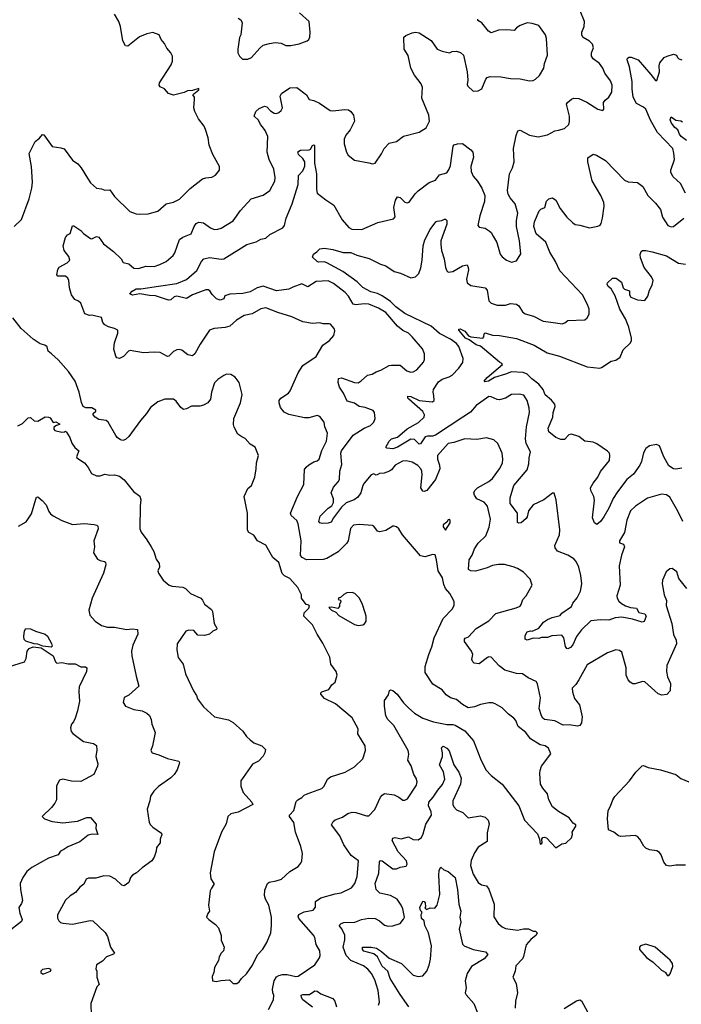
# Model space of a CAD drawing. Extents: x 2199565 to 2323334, y 894172 to 1018966.
# Tile 44 of 256: x 2230334 to 2235850, y 938479 to 946690. Entities that reach past the tile are written whole.
import ezdxf

# ---------------------------------------------------------------- set-up
doc = ezdxf.new("R2010")
doc.units = 0

msp = doc.modelspace()

# ---------------------------------------------------------------- linework, layer by layer
at = {"layer": '0CON10XD'}
for points in [[(2234825, 945770), (2234875, 945782.5), (2234910.8, 945815), (2234917.6, 945842.4), (2234916.7, 945886.7), (2234891.4, 945985), (2234900.3, 945999.7), (2234935, 946028), (2234955, 946035.8), (2234995, 946034), (2235063.4, 946003.4), (2235155, 945944), (2235195, 945932.5), (2235202.5, 945945), (2235200.5, 945999.5), (2235215, 946020), (2235245, 946043.3), (2235270, 946085), (2235271.9, 946145), (2235260.3, 946180.3), (2235212.9, 946245), (2235194.4, 946285), (2235166.7, 946325), (2235114, 946365), (2235100.8, 946385), (2235101.4, 946415), (2235116.5, 946455), (2235110.5, 946485), (2235085, 946512.7), (2235031.7, 946541.7), (2235021.4, 946561.4), (2235021.5, 946585), (2235038.5, 946635), (2235043.2, 946675), (2235005.5, 946765)], [(2230288, 944965), (2230349.2, 945025), (2230412.5, 945195), (2230436.4, 945285), (2230441.2, 945335), (2230433.1, 945465), (2230413.8, 945575), (2230463.3, 945675), (2230498.1, 945701.9), (2230525, 945732.5), (2230535, 945730), (2230605, 945632.5), (2230677, 945623), (2230705, 945612), (2230775, 945520), (2230817.6, 945487.6), (2230846.2, 945455), (2230898.5, 945368.5), (2230925, 945330), (2230975, 945286.2), (2231015, 945280), (2231045, 945268), (2231085, 945271.2), (2231125, 945216.7), (2231251.2, 945091.2), (2231305, 945070), (2231335, 945067.5), (2231405, 945071.2), (2231485, 945094), (2231555, 945154), (2231615, 945169.2), (2231665, 945192.5), (2231755, 945283.1), (2231857.3, 945362.7), (2231885, 945372), (2231935, 945376.2), (2231967.5, 945395), (2232000, 945435), (2232000, 945465), (2231943.8, 945565), (2231912.5, 945645), (2231905.7, 945705), (2231884.2, 945775), (2231871.4, 945801.4), (2231825, 945862.5), (2231793.8, 945925), (2231786.2, 945955), (2231792.5, 946025), (2231790, 946045), (2231777.5, 946065), (2231787, 946073), (2231827.5, 946105), (2231826.7, 946116.7), (2231775, 946101.2), (2231732.5, 946097.5), (2231705, 946083.8), (2231615, 946061.2), (2231575.9, 946075.9), (2231542.5, 946115), (2231505, 946130), (2231496.7, 946145), (2231500, 946165), (2231596.7, 946315), (2231606.7, 946345), (2231606.7, 946385), (2231593.6, 946413.6), (2231561.7, 946451.7), (2231542, 946492), (2231513.3, 946525), (2231497.5, 946565), (2231445, 946583.3), (2231395, 946573.3), (2231332.7, 946547.3), (2231235, 946470), (2231215, 946473.3), (2231194.4, 946515), (2231174, 946635), (2231160.8, 946675), (2231125.6, 946735.6)], [(2234746, 940185), (2234733.8, 940235), (2234695, 940280), (2234676.2, 940315), (2234671.2, 940405), (2234671.7, 940428.3), (2234683.3, 940465), (2234761.7, 940568.3), (2234743.3, 940615), (2234715, 940633.3), (2234673.9, 940643.9), (2234591.7, 940691.7), (2234554, 940745), (2234490, 940795), (2234471.2, 940845), (2234454.2, 940864.2), (2234408.3, 940898.3), (2234355, 940950), (2234297.5, 940985), (2234275, 940993.3), (2234245, 940993.8), (2234175, 940980), (2234125, 940960), (2234071.7, 940951.7), (2234025, 940978.8), (2233975, 941020), (2233924.5, 941034.5), (2233888.7, 941058.7), (2233855, 941100), (2233778.3, 941148.3), (2233715.6, 941245), (2233713.6, 941295), (2233745.6, 941395.6), (2233771.2, 941458.8), (2233788.2, 941535), (2233864, 941696), (2233938, 941775), (2233956.7, 941805), (2233956.2, 941835), (2233948.8, 941855), (2233921.2, 941905), (2233885, 941946.7), (2233870, 941980), (2233858.6, 942035), (2233821.9, 942095), (2233808.8, 942185), (2233796.4, 942226.4), (2233775, 942228.8), (2233715, 942210.8), (2233675, 942218.8), (2233525.7, 942395), (2233495, 942444), (2233475, 942460), (2233455, 942466.7), (2233445, 942466.7), (2233385, 942428.8), (2233335, 942418.8), (2233317.5, 942425), (2233286.4, 942466.4), (2233275, 942472.5), (2233165, 942480), (2233116.1, 942473.9), (2233092.7, 942447.3), (2233071.9, 942345), (2233058.9, 942321.1), (2233032.6, 942297.4), (2232988.7, 942251.3), (2232895, 942195.5), (2232865, 942188), (2232725, 942185.7), (2232688.8, 942205), (2232675, 942222.5), (2232680, 942345), (2232656.1, 942486.1), (2232643.4, 942513.4), (2232596.2, 942555), (2232591.2, 942575), (2232649.4, 942715), (2232701.9, 942815), (2232709.7, 942940.3), (2232721.3, 942958.7), (2232745, 942977.5), (2232785, 943002.5), (2232815, 943010), (2232830, 943025), (2232851.9, 943098.1), (2232892, 943175), (2232901.2, 943241.2), (2232878.8, 943295), (2232871.2, 943335), (2232835, 943380.8), (2232815, 943388.6), (2232745, 943368.6), (2232709.4, 943369.4), (2232578.1, 943398.1), (2232537.7, 943417.7), (2232508, 943455), (2232496, 943495), (2232498, 943515), (2232511.2, 943535), (2232573.8, 943575), (2232590, 943595), (2232654.4, 943745.6), (2232694.5, 943805.5), (2232805, 943880), (2232862, 943975), (2232915.7, 944014.3), (2232952.5, 944057.5), (2232961.2, 944095), (2232956.2, 944115), (2232925, 944150), (2232915, 944153.3), (2232865, 944153.3), (2232835, 944162.5), (2232775, 944157.5), (2232695, 944171.2), (2232602.5, 944212.5), (2232485, 944248), (2232385, 944288), (2232345, 944278), (2232273, 944237), (2232205.4, 944224.6), (2232142, 944185), (2232085, 944133.3), (2232048.1, 944121.9), (2231955, 944115.5), (2231915, 944100), (2231837.5, 943985), (2231795, 943903.3), (2231775, 943886.7), (2231735, 943896), (2231685, 943934.2), (2231665, 943940.8), (2231645, 943938), (2231616.8, 943923.2), (2231578, 943885), (2231565, 943880), (2231505, 943914.3), (2231455, 943917.1), (2231365, 943910.8), (2231255, 943931.2), (2231240, 943925), (2231198.8, 943881.2), (2231165, 943863.8), (2231145, 943870), (2231135, 943883.3), (2231117.9, 943942.1), (2231123.6, 943995), (2231152.5, 944075), (2231151.2, 944101.2), (2231125.7, 944115.7), (2231075, 944127.5), (2231042.5, 944145), (2231026.7, 944165), (2231015, 944206.2), (2230935, 944226.2), (2230916.1, 944223.9), (2230876.1, 944236.1), (2230845, 944326.7), (2230825, 944343.8), (2230795, 944356.7), (2230766.2, 944395), (2230748.8, 944455), (2230744.3, 944514.3), (2230734.5, 944534.5), (2230715, 944550), (2230652.3, 944552.3), (2230643.6, 944563.6), (2230652.7, 944607.3), (2230664.3, 944625.7), (2230728.7, 944661.3), (2230751.2, 944685), (2230743.8, 944715), (2230705, 944766.7), (2230696, 944805), (2230716.1, 944873.9), (2230732.5, 944895), (2230755, 944907.5), (2230775, 944972.5), (2230785, 944972.5), (2230843, 944933), (2230866.1, 944906.1), (2230925, 944866), (2230935, 944864), (2230975, 944882), (2230995, 944876.2), (2231031.3, 944821.3), (2231117, 944757), (2231180, 944695), (2231196.1, 944666.1), (2231244.5, 944654.5), (2231285, 944618), (2231324.3, 944615.7), (2231384.2, 944634.2), (2231455, 944631.5), (2231501.3, 944648.7), (2231555, 944672.5), (2231614.3, 944725), (2231627.8, 944745), (2231665, 944856), (2231695, 944875.8), (2231764.4, 944905.6), (2231788, 944965), (2231805, 944990), (2231828.3, 945001.7), (2231865, 944995.8), (2231925, 944953.8), (2231955, 944940), (2231985, 944942), (2232015, 944952.5), (2232115, 945013.8), (2232175, 945100), (2232263.9, 945196.1), (2232365, 945226.7), (2232420, 945265), (2232460, 945345), (2232463.8, 945375), (2232452, 945445), (2232414.6, 945524.6), (2232396.2, 945585), (2232403.1, 945715), (2232381.4, 945765), (2232358.2, 945798.2), (2232342.9, 945815), (2232323.7, 945853.7), (2232290, 945885), (2232303.3, 945925), (2232331.1, 945948.9), (2232375, 945970), (2232395, 945963.8), (2232425, 945930.8), (2232455, 945911.2), (2232475, 945908.8), (2232493.6, 945916.4), (2232515, 945932.5), (2232526, 945955), (2232506.2, 946053.8), (2232515.9, 946074.1), (2232586.8, 946123.2), (2232645.7, 946125.7), (2232723.8, 946065), (2232747.5, 946025), (2232785, 946016), (2232834.2, 945994.2), (2232923.4, 945933.4), (2232945, 945929.2), (2233045, 945941.4), (2233075, 945937.5), (2233095.7, 945925.7), (2233116.2, 945895), (2233125.8, 945845), (2233089.4, 945770.6), (2233053.3, 945726.7), (2233040, 945695), (2233038.1, 945655), (2233057.5, 945585), (2233071.7, 945561.7), (2233125, 945518.8), (2233245.7, 945495.7), (2233275, 945489.2), (2233298, 945495), (2233349.4, 945570.6), (2233372.6, 945617.4), (2233415, 945661.4), (2233474.3, 945675.7), (2233535, 945720), (2233665, 945753.3), (2233721.7, 945788.3), (2233750, 945845), (2233746.2, 945895), (2233686.2, 946035), (2233693.3, 946125), (2233680.8, 946155), (2233625, 946227.5), (2233594.6, 946285), (2233571.3, 946391.3), (2233540, 946445), (2233536.2, 946545), (2233552.1, 946557.9), (2233605, 946580.6), (2233635, 946586.9), (2233665, 946580.8), (2233765.6, 946515.6), (2233815, 946443.8), (2233855, 946426.7), (2233917.5, 946415), (2233940, 946425), (2233975, 946428), (2234007.7, 946417.7), (2234033.3, 946395), (2234064, 946255), (2234068.8, 946185), (2234065, 946150), (2234070, 946135), (2234115, 946093.3), (2234155, 946097.5), (2234185.9, 946114.1), (2234220, 946195), (2234231.9, 946208.1), (2234255, 946218), (2234345, 946213.3), (2234425, 946198.8), (2234505, 946196.2), (2234585, 946180), (2234615, 946183.8), (2234635, 946193.8), (2234668.8, 946225), (2234703.8, 946285), (2234710, 946325), (2234733.3, 946395), (2234726.1, 946533.9), (2234718.8, 946565), (2234661.7, 946641.7), (2234605, 946658.8), (2234565, 946663.3), (2234505, 946643.3), (2234476.1, 946623.9), (2234455, 946600), (2234393.9, 946606.1), (2234326.4, 946603.6), (2234265, 946581.2), (2234243.3, 946595), (2234187.5, 946665), (2234152.5, 946685), (2234152.5, 946695)], [(2232155, 946702.5), (2232178.3, 946688.3), (2232190, 946665), (2232177.5, 946565), (2232167, 946543), (2232151.2, 946445), (2232153.3, 946415), (2232167, 946387), (2232191.7, 946361.7)], [(2232191.7, 946361.7), (2232235, 946362.5), (2232267.5, 946375), (2232335, 946452.5), (2232365, 946476.7), (2232417, 946493), (2232465, 946500), (2232515, 946493.3), (2232553.9, 946473.9), (2232595, 946474.2), (2232665, 946490), (2232730, 946515), (2232743.3, 946525), (2232753.3, 946545), (2232756.2, 946585), (2232747.5, 946675), (2232667, 946747)], [(2235885, 945244), (2235842.2, 945325), (2235781.2, 945381.2), (2235761.8, 945415), (2235761.8, 945435), (2235792.7, 945525), (2235788.6, 945578.6), (2235778.9, 945615), (2235650.2, 945750.2), (2235592.8, 945852.8), (2235552.9, 945945), (2235535, 945961.1), (2235475, 945991.1), (2235449.3, 946045), (2235439.1, 946115), (2235439.2, 946175), (2235416.9, 946296.9), (2235397.5, 946355), (2235400.7, 946369.3), (2235415, 946377.5), (2235433, 946377), (2235490, 946355), (2235595, 946233.8), (2235635, 946182.5), (2235645, 946182.5), (2235668.1, 946255), (2235664.2, 946305), (2235670.5, 946329.5), (2235707.5, 946375), (2235732.7, 946387.3), (2235785, 946402.5), (2235810, 946395), (2235817.5, 946375), (2235830, 946365), (2235855, 946356.2)], [(2235892.5, 945682.5), (2235847.6, 945715), (2235834.1, 945735), (2235822, 945772), (2235795, 945791.5), (2235768, 945828), (2235756.9, 945855), (2235765, 945881.4), (2235805, 945852.5), (2235845, 945846.9), (2235858.9, 945838.9)], [(2235896.9, 941946.9), (2235829.5, 942029.5), (2235812.5, 942085), (2235773, 942113), (2235755, 942110), (2235723.8, 942085), (2235693.8, 942015), (2235690, 941985), (2235707.1, 941895), (2235725.6, 941845), (2235723.4, 941803.4), (2235771.5, 941655), (2235783.2, 941563.2), (2235805.8, 941515), (2235808.6, 941485), (2235730, 941305), (2235727.5, 941255), (2235735, 941210), (2235760, 941155), (2235755.8, 941094.2), (2235728.6, 941061.4), (2235687.7, 941057.7), (2235657.3, 941067.3), (2235545, 941167.5), (2235525, 941170), (2235465, 941150.8), (2235445, 941152), (2235423.8, 941165), (2235407.5, 941185), (2235390.8, 941225), (2235390.8, 941285), (2235353.3, 941415), (2235335, 941430), (2235305, 941436.2), (2235235, 941411.2), (2235065, 941310), (2234996.6, 941183.4), (2234971.4, 941145), (2234941.1, 941115), (2234941.2, 941085), (2234959.6, 941029.6), (2235001.8, 940975), (2235024.4, 940875), (2235017.5, 940825), (2235003.3, 940805), (2234985, 940799.2), (2234915, 940808.9), (2234865, 940805.6), (2234795, 940843.6), (2234708.8, 940855), (2234695.8, 940865), (2234685.5, 940885.5), (2234665.4, 940945), (2234676.1, 941035), (2234650.8, 941150.8), (2234640, 941170), (2234571.7, 941201.7), (2234525, 941233.8), (2234475, 941238.5), (2234377.5, 941265), (2234330.4, 941300.4), (2234264.1, 941374.1), (2234245, 941376.2), (2234235, 941371.2), (2234165, 941317.5), (2234123.3, 941325), (2234111.2, 941335), (2234103.8, 941355), (2234110.6, 941395), (2234101.4, 941425), (2234041.4, 941505), (2234042, 941525), (2234048.6, 941531.4), (2234075.4, 941544.6), (2234138.1, 941611.9), (2234245, 941676.9), (2234302.4, 941737.6), (2234472.5, 941785), (2234505, 941800), (2234516, 941814), (2234528.8, 941855), (2234555.8, 941884.2), (2234606.4, 941973.6), (2234590, 942025), (2234535, 942083.8), (2234485, 942114), (2234447.9, 942127.9), (2234375, 942145.7), (2234327, 942147), (2234275, 942137.5), (2234231.4, 942118.6), (2234135, 942090.9), (2234095, 942092.5), (2234076.2, 942105), (2234081.9, 942185), (2234105.6, 942225), (2234125, 942276.7), (2234155.8, 942325), (2234220, 942385), (2234248.3, 942458.3), (2234259.1, 942525), (2234235, 942634), (2234205.8, 942665.8), (2234144.4, 942695), (2234124.2, 942725), (2234120.6, 942745), (2234128.6, 942765), (2234149.2, 942785), (2234245, 942839.4), (2234274.3, 942865), (2234335, 942945.7), (2234358.1, 942991.9), (2234361.9, 943025), (2234355.6, 943075.6), (2234318.8, 943155), (2234286.4, 943186.4), (2234225, 943202.5), (2234145, 943189.4), (2234045, 943194.4), (2233952.5, 943165), (2233905, 943156.4), (2233816.9, 943055), (2233816.4, 943025), (2233834.5, 942975), (2233837.5, 942945), (2233800.9, 942855), (2233727.5, 942765), (2233705.5, 942754.5), (2233695, 942758.6), (2233677.1, 942785), (2233689.5, 942895), (2233686.5, 942925), (2233677.2, 942945), (2233653.2, 942973.2), (2233605, 943000.4), (2233555, 943011.8), (2233525, 943008.9), (2233465, 942974.6), (2233433.7, 942936.3), (2233416, 942924), (2233373, 942907), (2233334.6, 942905.4), (2233315, 942894.4), (2233305, 942892.9), (2233285, 942902.5), (2233265, 942893.3), (2233204.8, 942825), (2233193.8, 942805), (2233177.9, 942745), (2233152.5, 942707.5), (2233123.6, 942686.4), (2233055, 942660.7), (2233015.7, 942625), (2232949.1, 942535), (2232931.1, 942498.9), (2232905, 942490), (2232855, 942488.2), (2232835, 942494.5), (2232829.2, 942505), (2232839.6, 942550.4), (2232905, 942617.5), (2232935, 942636.9), (2232951.4, 942665), (2232951.4, 942695), (2232931.2, 942745), (2232949.1, 942790.9), (2232990, 942835), (2233000, 942855), (2233002.9, 942925), (2233019.3, 942980.7), (2233011.9, 943075), (2233015.7, 943095), (2233115, 943225.7), (2233205, 943284.2), (2233257.5, 943305), (2233287.1, 943335), (2233297.1, 943365), (2233292.5, 943415), (2233280, 943430), (2233215, 943456.4), (2233165, 943464.3), (2233125, 943492.5), (2233065, 943510), (2233034.2, 943575), (2232999.2, 943625), (2232990, 943665), (2232993, 943697), (2233017, 943703), (2233125.5, 943665.5), (2233155, 943661.9), (2233182, 943678), (2233234.6, 943725.4), (2233273.3, 943735), (2233305.7, 943754.3), (2233345, 943766.2), (2233413.3, 943806.7), (2233435, 943809.4), (2233505, 943809.2), (2233562.1, 943762.1), (2233595, 943752), (2233615, 943754.2), (2233645, 943770), (2233701.4, 943835), (2233708.9, 943855), (2233709.4, 943905), (2233692.5, 943945), (2233607.1, 944045), (2233574.6, 944074.6), (2233529.1, 944099.1), (2233485, 944134.4), (2233385, 944248.2), (2233325, 944285.4), (2233245, 944317.9), (2233205, 944321.8), (2233135, 944313.6), (2233115, 944317.5), (2233074.2, 944384.2), (2233046.7, 944415), (2232950.3, 944490.3), (2232905, 944513.3), (2232805, 944507.7), (2232735, 944463.6), (2232685, 944486.5), (2232610.9, 944459.1), (2232576.5, 944443.5), (2232475, 944428.2), (2232365, 944468.9), (2232315, 944454.4), (2232255, 944419.4), (2232195, 944405.6), (2232085, 944400), (2232043, 944387), (2232035, 944362.5), (2232005, 944352), (2231975, 944361.2), (2231937.7, 944397.7), (2231919.1, 944429.1), (2231906.6, 944436.6), (2231885, 944437.8), (2231775, 944395.4), (2231725.2, 944364.8), (2231644.6, 944385.4), (2231621.9, 944378.1), (2231595, 944354.6), (2231575, 944351.8), (2231465, 944387.5), (2231415, 944388.8), (2231334.7, 944404.7), (2231275, 944393.2), (2231253.3, 944405), (2231272.7, 944427.3), (2231305, 944446.4), (2231345, 944444.4), (2231491.7, 944468.3), (2231645, 944490), (2231725, 944524.3), (2231810.3, 944599.7), (2231850, 944675), (2231868, 944695), (2231915, 944706.7), (2232014.1, 944694.1), (2232035, 944696.8), (2232228.1, 944815), (2232305, 944837.7), (2232345, 944860.6), (2232385, 944867.5), (2232419.8, 944900.2), (2232528, 944955), (2232542.9, 944975), (2232556.2, 945035), (2232606.8, 945155), (2232654.5, 945315), (2232659.2, 945390.8), (2232695, 945431.2), (2232712.1, 945467.9), (2232710.5, 945505), (2232695, 945531.4), (2232657.1, 945565), (2232652.8, 945587.2), (2232675, 945601.4), (2232747.5, 945605), (2232758.3, 945611.7), (2232775, 945641.2), (2232785, 945646.7), (2232791.7, 945641.7), (2232792.9, 945495), (2232808.8, 945405), (2232809.2, 945275), (2232814.4, 945244.4), (2232885, 945187.5), (2232954.2, 945144.2), (2233021.1, 945021.1), (2233076.7, 944956.7), (2233103, 944943), (2233185, 944941.1), (2233319.7, 945000.3), (2233450.7, 945029.3), (2233463.8, 945046.2), (2233452.2, 945125), (2233466, 945185), (2233485, 945213.3), (2233505, 945208.8), (2233517.5, 945195), (2233545, 945168), (2233565, 945164.3), (2233580.9, 945169.1), (2233631.2, 945238.8), (2233656.9, 945263.1), (2233747.4, 945332.6), (2233799.1, 945350.9), (2233835, 945397.5), (2233895, 945414.4), (2233915, 945444.3), (2233925, 945473.8), (2233948.1, 945635), (2233955, 945645.8), (2233983.8, 945656.2), (2234025, 945656.9), (2234095.3, 945605.3), (2234110.5, 945585), (2234116.9, 945545), (2234095.6, 945465.6), (2234096.7, 945425), (2234115.5, 945385.5), (2234150, 945345), (2234186.2, 945286.2), (2234211.9, 945225), (2234208.5, 945175), (2234170.6, 945055), (2234153.6, 944973.6), (2234165, 944961.2), (2234215, 944951.2), (2234248.7, 944928.7), (2234264, 944915), (2234280.8, 944885), (2234312.1, 944832.1), (2234340, 944735), (2234355, 944713.3), (2234392.5, 944685), (2234435, 944668.8), (2234475, 944680), (2234513, 944737), (2234500, 944845), (2234474.5, 944965), (2234475.5, 945015), (2234485.5, 945075.5), (2234465.8, 945155), (2234422.9, 945205), (2234406.9, 945235), (2234400.6, 945265), (2234418.6, 945405), (2234442.5, 945455), (2234457.5, 945505), (2234452, 945615), (2234473.9, 945723.9), (2234487.7, 945762.3), (2234505, 945768), (2234585, 945728), (2234655, 945712.5), (2234735, 945731.4), (2234795, 945762.5), (2234825, 945770)], [(2234805, 944162.5), (2234855.7, 944154.3), (2234878.3, 944161.7), (2234905, 944181.2), (2235045, 944186.7), (2235066.1, 944203.9), (2235082.5, 944235), (2235081.2, 944275), (2235068, 944315), (2235026, 944395), (2234837.2, 944597.2), (2234800.4, 944675), (2234752.3, 944752.3), (2234719.6, 944835), (2234638.5, 944905), (2234621.5, 944965), (2234625.4, 945004.6), (2234665, 945097.5), (2234679.3, 945110.7), (2234712.5, 945125), (2234725, 945177.5), (2234743.9, 945196.1), (2234775, 945203.8), (2234805, 945186.2), (2234839.2, 945115), (2234895, 945044.2), (2234944.2, 944995), (2234965, 944982.2), (2235005, 944976), (2235085, 944953.8), (2235155, 944967.5), (2235173, 944977), (2235180.7, 944989.3), (2235193.8, 945035), (2235205.8, 945135), (2235203.9, 945166.1), (2235178.1, 945225), (2235106.3, 945346.3), (2235069.2, 945505), (2235071.4, 945538.6), (2235115, 945568), (2235141.3, 945561.3), (2235218, 945515), (2235375, 945353.3), (2235407.6, 945337.6), (2235485, 945332.9), (2235529.5, 945299.5), (2235570, 945225), (2235635, 945159.2), (2235676.2, 945106.2), (2235693.8, 945043.8), (2235736.7, 944975), (2235765, 944964), (2235785, 944966.2), (2235870, 945035)], [(2235861.9, 942505), (2235821.5, 942591.5), (2235755, 942708), (2235725, 942728), (2235685, 942732), (2235568.8, 942701.2), (2235467.4, 942632.6), (2235426.4, 942593.6), (2235396.9, 942515), (2235376.2, 942413.8), (2235333.3, 942345), (2235335, 942326.7), (2235366.7, 942316.7), (2235376.9, 942295), (2235351.1, 942225), (2235332, 942135), (2235339.4, 941975), (2235312.5, 941885), (2235315.5, 941865), (2235329.6, 941839.6), (2235350.1, 941820.1), (2235385, 941801.8), (2235425, 941788.5), (2235475, 941782.9), (2235496.4, 941746.4), (2235545.6, 941735.6), (2235555.8, 941715), (2235539.3, 941670.7), (2235523, 941667), (2235441.9, 941691.9), (2235352.9, 941707.1), (2235299.3, 941700.7), (2235245, 941682.1), (2235176.4, 941686.4), (2235095, 941676.9), (2235018.3, 941601.7), (2234976.9, 941545), (2234945, 941477.5), (2234925, 941454.2), (2234905, 941443.8), (2234895, 941446.7), (2234883.2, 941463.2), (2234871.2, 941535), (2234855, 941556.7), (2234769.3, 941550.7), (2234735, 941538.6), (2234685, 941538), (2234660.7, 941529.3), (2234615, 941532), (2234565, 941516), (2234546.7, 941525), (2234547.5, 941555), (2234565, 941583.8), (2234592.5, 941592.5), (2234605, 941590), (2234650.7, 941609.3), (2234663, 941617), (2234700, 941665), (2234735, 941688), (2234772.5, 941705), (2234839.4, 941720.6), (2234855, 941740), (2234933.1, 941796.9), (2234946.2, 941825), (2234982.1, 941867.9), (2235010, 941925), (2235019.3, 941985), (2235010.7, 942055), (2234994, 942124), (2234972.8, 942172.8), (2234955, 942192.5), (2234905, 942223.3), (2234817.9, 942257.9), (2234798.6, 942285), (2234795.7, 942305), (2234834.3, 942395), (2234835.6, 942435), (2234805.4, 942685), (2234790.5, 942740.5), (2234775, 942742), (2234703.1, 942686.9), (2234614.6, 942645.4), (2234574.6, 942595.4), (2234564.4, 942545), (2234555, 942529.2), (2234515, 942494), (2234495, 942491.2), (2234485, 942497.5), (2234484, 942575), (2234423.3, 942655), (2234422.3, 942702.3), (2234454.4, 942805), (2234564.5, 942935), (2234577.5, 942985), (2234580.9, 943035), (2234593.1, 943085), (2234556.6, 943156.6), (2234550, 943195), (2234557.7, 943295), (2234584.4, 943414.4), (2234582.1, 943452.1), (2234564.3, 943515), (2234537.9, 943557.9), (2234498.3, 943568.3), (2234435, 943563.3), (2234385, 943532.9), (2234335, 943520.6), (2234315, 943522.9), (2234265, 943545.5), (2234245, 943546.7), (2234138.4, 943471.6), (2234092.4, 943417.6), (2234028.5, 943375), (2233800, 943225), (2233775, 943216.5), (2233735, 943216.7), (2233715, 943210.4), (2233675, 943152), (2233665, 943150), (2233625, 943188.2), (2233595, 943192.9), (2233485, 943124.6), (2233445, 943111.8), (2233395, 943116.7), (2233386.7, 943125), (2233414.4, 943175), (2233432.9, 943195), (2233485, 943207.3), (2233565, 943276.9), (2233658.9, 943331.1), (2233706.1, 943375), (2233709.1, 943395), (2233695, 943421.5), (2233576.9, 943525), (2233569.5, 943535), (2233570.4, 943549.6), (2233595, 943547.9), (2233665, 943514.5), (2233775.8, 943504.2), (2233790, 943515), (2233785.7, 943555.7), (2233780, 943585), (2233784.4, 943605), (2233825, 943670.8), (2233855, 943692.2), (2233915, 943710.6), (2233940, 943725), (2233996, 943785), (2234027.9, 943832.1), (2234031.4, 943865), (2233995, 943965.7), (2233975, 943988.5), (2233925, 944025.6), (2233835, 944074.5), (2233765.2, 944135.2), (2233545, 944238.9), (2233468.4, 944295), (2233425, 944340.6), (2233357, 944387), (2233317.1, 944407.1), (2233260.5, 944420.5), (2233195, 944456.5), (2233146.4, 944505), (2233029.1, 944589.1), (2232895, 944663.3), (2232875, 944670), (2232825, 944667.5), (2232813, 944673), (2232775, 944710), (2232782.5, 944735), (2232812.5, 944755), (2232835, 944780), (2232875, 944783.8), (2232945, 944772.9), (2233029.3, 944749.3), (2233095, 944747.5), (2233145, 944726.2), (2233247.6, 944697.6), (2233342, 944652), (2233385, 944638.8), (2233455, 944589.2), (2233507.7, 944577.7), (2233595, 944538.2), (2233633.3, 944546.7), (2233661.1, 944575), (2233678.1, 944621.9), (2233689.1, 944685), (2233697.9, 944805), (2233710.8, 944855), (2233755, 944939.4), (2233804, 945005), (2233815, 945010), (2233854.2, 945015.8), (2233875, 945028), (2233885, 945026.7), (2233896.2, 945015), (2233893.8, 944985), (2233845.6, 944845), (2233844.4, 944815.6), (2233850, 944765), (2233874, 944695), (2233883.9, 944623.9), (2233894.4, 944595), (2233905, 944584), (2233945, 944589.4), (2234025, 944637.5), (2234065, 944646.7), (2234074, 944625), (2234074.3, 944605), (2234059.5, 944525), (2234064.7, 944494.7), (2234095, 944473.1), (2234215, 944453.8), (2234230, 944435), (2234245.7, 944345), (2234263.8, 944325), (2234315, 944308.9), (2234385, 944310), (2234425, 944322.5), (2234475, 944318.8), (2234495, 944303.3), (2234524.4, 944254.4), (2234547, 944237), (2234618.8, 944218.8), (2234697.3, 944177.3), (2234805, 944162.5)], [(2235855, 942948.8), (2235805, 942941.2), (2235785, 942943.8), (2235745, 942969.2), (2235703.3, 943045), (2235668, 943135), (2235642.1, 943147.9), (2235583.9, 943136.1), (2235554.7, 943115.3), (2235535, 943078.8), (2235517.3, 943005), (2235503.5, 942975), (2235450.2, 942899.8), (2235394.4, 942855), (2235317, 942753), (2235281.8, 942698.2), (2235245, 942616.2), (2235203.8, 942545), (2235175.7, 942504.3), (2235145, 942480), (2235125, 942493.3), (2235108.6, 942535), (2235125.7, 942684.3), (2235119.4, 942715), (2235096, 942765), (2235094, 942785), (2235114.2, 942825), (2235154.3, 942875), (2235175, 942922), (2235250.5, 943015), (2235254.5, 943055), (2235250, 943075), (2235235, 943092.9), (2235145, 943152.2), (2235115, 943166), (2235045, 943174), (2234996.7, 943215), (2234935, 943234), (2234912.1, 943227.9), (2234875, 943190), (2234845, 943188.5), (2234804.3, 943205), (2234745, 943252), (2234738.9, 943285), (2234779.4, 943375), (2234781.8, 943415), (2234798.2, 943465), (2234794, 943484), (2234767.7, 943517.7), (2234715, 943562.1), (2234696.7, 943606.7), (2234661.2, 943651.2), (2234602.9, 943695), (2234564.1, 943734.1), (2234531.7, 943748.3), (2234435, 943754.4), (2234385, 943733.5), (2234292.4, 943707.6), (2234242, 943675), (2234210.8, 943670.8), (2234206.7, 943675), (2234231.4, 943705), (2234358, 943815), (2234353.9, 943823.9), (2234333.6, 943833.6), (2234209.9, 943939.9), (2234175, 943967.5), (2234138.6, 943978.6), (2234081.6, 944021.6), (2234049.2, 944035), (2233995, 944101.2), (2233995, 944110), (2234005, 944110.8), (2234045, 944093.5), (2234076, 944055), (2234094.4, 944044.4), (2234195, 944033.8), (2234202.5, 944045), (2234205, 944070), (2234215, 944077.5), (2234275, 944058), (2234335, 944055.8), (2234475, 944031.9), (2234623.8, 943975), (2234731.8, 943911.8), (2234835, 943884.4), (2235065, 943794), (2235170, 943785), (2235185, 943788.8), (2235265, 943843.8), (2235305, 943852), (2235338.8, 943875), (2235365, 943936.7), (2235425.7, 943995), (2235435.6, 944015), (2235435.5, 944035), (2235412.7, 944125), (2235383.3, 944195), (2235337, 944275), (2235298.1, 944388.1), (2235265, 944446.2), (2235238.8, 944465), (2235230.8, 944485), (2235234.2, 944495), (2235275, 944533.5), (2235305.5, 944535.5), (2235352.3, 944502.3), (2235365.8, 944455), (2235375, 944442.5), (2235417.8, 944427.8), (2235418.6, 944395), (2235430, 944375), (2235485, 944353.5), (2235545, 944349.2), (2235570.5, 944385), (2235584, 944436), (2235608.1, 944475), (2235615.7, 944515), (2235602.5, 944545), (2235539.4, 944625), (2235508.1, 944705), (2235507.5, 944732.5), (2235514.1, 944755.9), (2235525, 944766.7), (2235555, 944766.7), (2235605.7, 944755.7), (2235725, 944720.9), (2235825, 944660), (2235885, 944651.4)], [(2232145, 938652), (2232164.2, 938665.8), (2232182, 938695), (2232225, 938734), (2232275.8, 938805), (2232317.9, 938892.1), (2232360.3, 938939.7), (2232395.5, 938994.5), (2232426.7, 939075), (2232433.5, 939135), (2232431.9, 939205), (2232410, 939305), (2232382.5, 939355), (2232375.8, 939385), (2232378.8, 939431.2), (2232398.8, 939485), (2232413, 939497), (2232472.7, 939507.3), (2232517.3, 939522.7), (2232586.2, 939585), (2232655, 939628), (2232678, 939655), (2232685.8, 939674.2), (2232690.8, 939735), (2232677.5, 939795), (2232633.3, 939915), (2232620, 939995), (2232582.5, 940045), (2232582.5, 940055), (2232620, 940095), (2232640, 940170), (2232652.5, 940185), (2232685, 940202.5), (2232705, 940222.5), (2232730, 940235), (2232852.3, 940277.7), (2232872.3, 940297.7), (2232900, 940355), (2232924.5, 940375.5), (2233047.5, 940415), (2233125, 940460), (2233193.3, 940525), (2233216.7, 940595), (2233213.3, 940635), (2233153.8, 940735), (2233155.8, 940775), (2233105, 940866.7), (2232966, 940985), (2232875, 941028.8), (2232843.3, 941065), (2232843.3, 941075), (2232852.5, 941085), (2232910, 941105), (2232937.3, 941142.7), (2232963.3, 941165), (2232981.2, 941225), (2232973.3, 941255), (2232929.2, 941315), (2232918.9, 941375), (2232861.4, 941491.4), (2232813.3, 941565), (2232775, 941643.3), (2232702.5, 941715), (2232706.4, 941743.6), (2232745, 941782.5), (2232749.3, 941799.3), (2232745, 941806.7), (2232721.7, 941811.7), (2232682.5, 941865), (2232682.5, 941895), (2232653.3, 941955), (2232585, 942030), (2232542.7, 942052.7), (2232522.7, 942072.7), (2232495, 942162.5), (2232443.8, 942205), (2232387, 942307), (2232316.2, 942345), (2232285, 942391.2), (2232245, 942414), (2232233.7, 942433.7), (2232234.2, 942575), (2232205.7, 942715), (2232235, 942780), (2232266, 942805), (2232293.8, 942875), (2232305.8, 942945), (2232307.5, 942995), (2232326, 943055), (2232296.7, 943125), (2232255, 943150), (2232215, 943196.7), (2232185, 943210), (2232153.8, 943235), (2232122.7, 943292.7), (2232116.2, 943315), (2232120, 943365), (2232174.2, 943495), (2232188, 943565), (2232162.5, 943665), (2232129.3, 943709.3), (2232095, 943732.5), (2232057, 943733), (2232035, 943723.3), (2231985, 943690), (2231957.5, 943662.5), (2231932.2, 943585), (2231925.8, 943524.2), (2231903.3, 943495), (2231867.5, 943475), (2231835, 943465.8), (2231765, 943466.7), (2231725.6, 943444.4), (2231698.3, 943438.3), (2231676.7, 943455), (2231639.5, 943509.5), (2231615, 943526.7), (2231545, 943526.7), (2231485, 943503.8), (2231424.4, 943455.6), (2231392.5, 943405), (2231341.2, 943348.8), (2231265, 943244), (2231244, 943215), (2231215, 943189.2), (2231195, 943181.4), (2231175, 943185.7), (2231147.5, 943205), (2231135, 943222), (2231071.4, 943335), (2231055, 943346.5), (2230994.6, 943354.6), (2230962, 943375), (2230946.7, 943395), (2230946.7, 943405), (2230967.5, 943425), (2230967.5, 943435), (2230935, 943453.3), (2230885, 943452.5), (2230864.3, 943464.3), (2230847.9, 943497.9), (2230829.2, 943585), (2230796, 943675), (2230740, 943755), (2230655, 943853.3), (2230600, 943905), (2230570, 943925), (2230561.7, 943961.7), (2230542.5, 943975), (2230505, 943986.7), (2230445, 944026.7), (2230345.8, 944115.8), (2230276.2, 944205)], [(2230317.3, 943302.7), (2230358.5, 943321.5), (2230405, 943371.2), (2230425, 943373.3), (2230455, 943343.8), (2230485, 943341.2), (2230545, 943377.5), (2230575, 943376.7), (2230589.3, 943369.3), (2230611.7, 943331.7), (2230635, 943337.5), (2230665, 943320), (2230666.7, 943313.3), (2230640, 943305), (2230617.5, 943292.5), (2230618.8, 943275), (2230626.2, 943265), (2230685, 943250.8), (2230707, 943253), (2230715, 943260), (2230725, 943250), (2230753.3, 943205), (2230767.7, 943157.7), (2230792.3, 943122.3), (2230826.2, 943095), (2230807.5, 943045), (2230810, 943035), (2230874.4, 942994.4), (2230906.2, 942955), (2230933.3, 942905), (2230975, 942886), (2231005, 942886.2), (2231045, 942900), (2231085, 942892), (2231125, 942895.8), (2231165, 942882.9), (2231205, 942851.4), (2231284, 942755), (2231335, 942716.2), (2231342.9, 942685), (2231337.1, 942635), (2231336.7, 942445), (2231346.7, 942415), (2231395, 942352.5), (2231430, 942295), (2231451.2, 942255), (2231472.3, 942192.3), (2231495.9, 942155.9), (2231498.8, 942125), (2231486.7, 942095), (2231490, 942075), (2231531.2, 942015), (2231580, 941975), (2231605, 941966), (2231695, 941958), (2231717.3, 941947.3), (2231757.5, 941905), (2231843.3, 941865), (2231858.8, 941848.8), (2231875, 941816.7), (2231932.3, 941772.3), (2231941.2, 941755), (2231954, 941655), (2231978.8, 941615), (2231975, 941603.3), (2231945, 941591.2), (2231915, 941566.2), (2231875, 941554), (2231818.3, 941558.3), (2231785, 941596), (2231745, 941600), (2231718.3, 941591.7), (2231645.5, 941484.5), (2231644.5, 941435), (2231655, 941371.2), (2231697.5, 941315), (2231716.1, 941236.1), (2231783.2, 941093.2), (2231808.8, 941055), (2231816.7, 941025), (2231865, 940960), (2231957.5, 940875), (2232075, 940850), (2232115, 940830), (2232195, 940757.5), (2232225, 940713.3), (2232254.3, 940684.3), (2232285, 940660), (2232353.6, 940633.6), (2232382.5, 940605), (2232377.5, 940575), (2232363, 940547), (2232323.6, 940506.4), (2232275, 940482.5), (2232177, 940343), (2232177, 940297), (2232197.5, 940245), (2232270, 940165), (2232276.7, 940145), (2232155, 940080), (2232095, 940066.7), (2232070, 940045), (2232055.9, 939984.1), (2232016.1, 939913.9), (2231955, 939750), (2231923.3, 939575), (2231926.7, 939525), (2231953.3, 939485), (2231953, 939477), (2231931.7, 939448.3), (2231923.3, 939425), (2231907.5, 939305), (2231917.5, 939255), (2231902.5, 939235), (2231892.5, 939205), (2231910, 939185), (2231967.5, 939145), (2231990, 939115), (2232012.3, 939052.3), (2232014.2, 939014.2), (2232040, 938955), (2232032.5, 938925), (2232013.6, 938906.4), (2231997.5, 938875), (2231992.5, 938845), (2231957.5, 938785), (2231952.5, 938745), (2231938.3, 938711.7), (2231940, 938675), (2231975, 938667.5), (2232011.7, 938678.3), (2232083, 938683), (2232115, 938651.2), (2232145, 938652)], [(2230325, 942467.3), (2230387.6, 942502.4), (2230432, 942568), (2230468.3, 942691.7), (2230475, 942707.5), (2230485, 942710), (2230521.7, 942681.7), (2230555, 942643.3), (2230577.3, 942587.3), (2230590.3, 942570.3), (2230612.2, 942552.2), (2230685, 942514.3), (2230775, 942478.9), (2230875, 942488.8), (2230955, 942481.2), (2230975.9, 942475.9), (2230986.1, 942466.1), (2230989.2, 942445), (2230952.5, 942345), (2230958, 942295), (2230949.2, 942245), (2230982.3, 942192.3), (2231005, 942180), (2231042.1, 942172.1), (2231049.2, 942165), (2231050.8, 942145), (2231032.9, 942075), (2230939.2, 941865), (2230910, 941765), (2230920, 941725), (2230963.3, 941675), (2231016.9, 941636.9), (2231066.7, 941623.3), (2231125, 941623.8), (2231224.5, 941605.5), (2231275, 941610.8), (2231317.5, 941605), (2231320, 941565), (2231277.1, 941475), (2231267.1, 941425), (2231267.5, 941385), (2231304.3, 941215), (2231328.6, 941131.4), (2231245, 941057.5), (2231205, 941036.7), (2231196.7, 940995), (2231215, 940963.8), (2231285, 940938), (2231355, 940925.8), (2231395, 940908), (2231417, 940887), (2231429.5, 940855), (2231434.6, 940814.6), (2231462.9, 940745), (2231442, 940635), (2231427.5, 940595), (2231437, 940577), (2231495, 940560), (2231565, 940528), (2231660, 940505), (2231667.5, 940495), (2231662.5, 940485), (2231646, 940435), (2231622, 940395), (2231593.4, 940366.6), (2231491.2, 940295), (2231451.2, 940255), (2231423.8, 940215), (2231418.8, 940175), (2231396.2, 940105), (2231413.8, 939995), (2231423.8, 939975), (2231443.8, 939955), (2231515.7, 939905.7), (2231520, 939895), (2231506.2, 939855), (2231505.7, 939825), (2231473.8, 939785), (2231472, 939755), (2231455.8, 939705), (2231435.6, 939674.4), (2231355, 939617.5), (2231308.8, 939575), (2231275, 939556), (2231258, 939535), (2231244.3, 939495.7), (2231205, 939468), (2231185, 939471.2), (2231133, 939523), (2231085, 939547.5), (2231035, 939550.8), (2230968.1, 939531.9), (2230908.8, 939531.2), (2230888.3, 939521.7), (2230868.6, 939481.4), (2230835, 939456), (2230798.3, 939411.7), (2230755, 939384), (2230715, 939347.5), (2230650, 939225), (2230648.3, 939198.3), (2230660, 939175), (2230675, 939160.8), (2230694.4, 939154.4), (2230775, 939147.1), (2230922.7, 939177.3), (2230945, 939173.8), (2231046.1, 939076.1), (2231066.7, 939045), (2231091.2, 938955), (2231123.3, 938905), (2231115, 938896.7), (2231057.5, 938875), (2231023, 938837), (2230973, 938807), (2230970, 938775), (2230977.5, 938755), (2230977.5, 938705), (2230997.5, 938645), (2230976.2, 938623.8), (2230928, 938485), (2230930, 938385)], [(2233885, 942432.5), (2233922.5, 942495), (2233922.5, 942515), (2233915, 942522.5), (2233905, 942520), (2233895, 942500), (2233863.6, 942476.4), (2233865, 942460), (2233885, 942432.5)], [(2233155, 941637.5), (2233195, 941643.8), (2233208, 941652), (2233221.2, 941675), (2233221.2, 941715), (2233214.1, 941744.1), (2233193, 941813), (2233165.7, 941865.7), (2233127.5, 941905), (2233105, 941913.3), (2233060.7, 941909.3), (2233035, 941897.5), (2233008.3, 941871.7), (2232995, 941870), (2232990, 941855), (2233008.3, 941848.3), (2233010, 941835), (2233000, 941815), (2233000, 941795), (2232985, 941780), (2232935, 941790), (2232911.7, 941788.3), (2232932.5, 941765), (2232968.8, 941748.8), (2232995, 941722), (2233125, 941646), (2233155, 941637.5)], [(2230595, 941455.8), (2230526.2, 941466.2), (2230485, 941482.7), (2230455, 941485.4), (2230385, 941506.6), (2230372, 941522), (2230367.3, 941545), (2230375, 941593.8), (2230385, 941612), (2230425, 941610), (2230465, 941590), (2230545, 941566.2), (2230565, 941548), (2230599.1, 941489.1), (2230604.3, 941465.7), (2230595, 941455.8)], [(2230250, 941295), (2230373.8, 941336.2), (2230387.1, 941362.9), (2230397.3, 941422.7), (2230411.9, 941445), (2230445, 941460.4), (2230511.7, 941451.7), (2230614.3, 941384.3), (2230633.3, 941335), (2230645, 941322.5), (2230685, 941330), (2230739.3, 941319.3), (2230797.3, 941317.3), (2230845, 941293.3), (2230883, 941293), (2230892.5, 941285), (2230890, 941255), (2230830, 941125), (2230826.1, 941086.1), (2230833.9, 941006.1), (2230816.4, 940926.4), (2230796.2, 940865), (2230783.3, 940835), (2230766.7, 940815), (2230756.7, 940785), (2230762.5, 940755), (2230776, 940736), (2230865, 940671.2), (2230950, 940655), (2230975, 940637.5), (2230978.3, 940598.3), (2230968.8, 940545), (2230986.2, 940485), (2230982.5, 940465), (2230952.5, 940395), (2230845, 940336.7), (2230765, 940338.8), (2230695, 940356.7), (2230665, 940347.5), (2230640.7, 940299.3), (2230640, 940185), (2230626.7, 940155), (2230599.5, 940120.5), (2230520, 940045), (2230540, 940025), (2230604.2, 940004.2), (2230695, 939990.8), (2230815, 940005.8), (2230895, 940037.1), (2230925, 940036.7), (2230971.7, 939981.7), (2230967.5, 939945), (2230986.7, 939895), (2230938.3, 939898.3), (2230905, 939889.2), (2230836.4, 939833.6), (2230735, 939790.6), (2230700.6, 939769.4), (2230675, 939756.7), (2230655, 939723.8), (2230575, 939698.6), (2230435, 939620), (2230393.8, 939585), (2230361.2, 939535), (2230338.8, 939485), (2230340, 939435), (2230357.5, 939345), (2230349.7, 939320.3), (2230325.6, 939285), (2230335, 939240), (2230355.8, 939185), (2230349.5, 939170.5), (2230235, 939080)], [(2232408.1, 938435), (2232448.8, 938515), (2232454, 938555), (2232444, 938575), (2232440.8, 938605), (2232454.6, 938675), (2232475, 938707.5), (2232495, 938720), (2232525, 938727.8), (2232565, 938726.9), (2232635, 938709.4), (2232655, 938713.1), (2232795, 938808.8), (2232833.8, 938865), (2232838.8, 938885), (2232836, 938925), (2232805, 938976.7), (2232794.2, 939035), (2232784.4, 939054.4), (2232661.1, 939195), (2232654.4, 939215), (2232662.4, 939227.6), (2232705, 939248.6), (2232780, 939265), (2232798.8, 939288.8), (2232801.2, 939335), (2232845, 939367.8), (2232965, 939401.1), (2233015, 939407.1), (2233099.1, 939450.9), (2233128, 939485), (2233147.1, 939545), (2233158, 939675), (2233098.3, 939718.3), (2233037.2, 939807.2), (2233003.8, 939885), (2232934.1, 939974.1), (2232947, 940003), (2232963.7, 940016.3), (2233025, 940039.4), (2233069.3, 940070.7), (2233105, 940080), (2233135, 940078.9), (2233225, 940050), (2233245, 940051.2), (2233295, 940103.3), (2233343.3, 940206.7), (2233355, 940224.2), (2233375, 940237.5), (2233455, 940225.5), (2233496, 940206), (2233527.7, 940182.3), (2233545, 940180.8), (2233568.3, 940191.7), (2233642.9, 940305), (2233648.9, 940335), (2233639.5, 940365), (2233618.5, 940395), (2233597.3, 940467.3), (2233571.1, 940515), (2233578.6, 940565), (2233571.9, 940595), (2233454, 940804), (2233402.5, 940855), (2233385.5, 940885), (2233375.7, 940965), (2233376.4, 941013.6), (2233409.5, 941060.5), (2233416.7, 941095), (2233425, 941101.2), (2233445, 941096), (2233480.6, 941065), (2233532.6, 940992.6), (2233577.3, 940947.3), (2233625, 940905.6), (2233695, 940865.6), (2233784.5, 940834.5), (2233895, 940812.2), (2233945, 940812.1), (2233965, 940805.5), (2234045, 940758.9), (2234116.9, 940676.9), (2234174.2, 940525), (2234220, 940435), (2234265, 940386.7), (2234356.7, 940315), (2234494, 940135), (2234543.3, 940015), (2234650.7, 939900.7), (2234667, 939857), (2234672.5, 939815), (2234685, 939817.5), (2234690, 939825), (2234687.5, 939855), (2234695, 939870), (2234705, 939872.5), (2234725.9, 939865.9), (2234805, 939782.5), (2234853, 939817), (2234887, 939823), (2234933.6, 939866.4), (2234942.5, 939895), (2234940, 939915), (2234970, 939965), (2234970, 939975), (2234948.3, 939988.3), (2234915, 940032.5), (2234825, 940086.2), (2234776.7, 940125), (2234746, 940185)], [(2233325, 938470), (2233333, 938497), (2233322.7, 938595), (2233295, 938683.8), (2233267.5, 938735), (2233235, 938772.9), (2233199.1, 938799.1), (2233095, 938843.6), (2233055.2, 938885.2), (2233032, 938955), (2233045.4, 939015), (2233044.5, 939055), (2233018.2, 939108.2), (2232996.7, 939135), (2233015, 939153.8), (2233035, 939160), (2233127.2, 939162.8), (2233184.6, 939185.4), (2233245, 939197.1), (2233296.8, 939193.2), (2233334.7, 939174.7), (2233375, 939138.6), (2233405, 939129.2), (2233445, 939132), (2233505, 939153.3), (2233535, 939187.5), (2233541.2, 939205), (2233527.1, 939275), (2233514.5, 939305), (2233479.5, 939355), (2233425, 939386.7), (2233335, 939404.6), (2233304.6, 939435), (2233298.8, 939485), (2233327.4, 939572.6), (2233332.2, 939667.8), (2233341.4, 939678.6), (2233355, 939674.4), (2233445, 939608.6), (2233475, 939607.5), (2233505, 939621.2), (2233555, 939630), (2233563, 939647), (2233557.5, 939675), (2233490.1, 939750.1), (2233438, 939845), (2233444.2, 939865), (2233465, 939870.6), (2233515, 939858.9), (2233575, 939874.4), (2233615, 939852.5), (2233655, 939850), (2233685, 939868.6), (2233698.9, 939901.1), (2233718.7, 939981.3), (2233767.1, 940055), (2233764.6, 940085), (2233742.9, 940135), (2233744.5, 940165), (2233780.8, 940205), (2233818.7, 940265), (2233857.9, 940312.1), (2233877.6, 940355), (2233867.2, 940417.2), (2233834.2, 940475), (2233857.8, 940545), (2233859.5, 940575), (2233851.2, 940618.8), (2233865, 940632.5), (2233895, 940613.8), (2233913.4, 940593.4), (2233952.9, 940475), (2233993.6, 940413.6), (2234013.2, 940365), (2234010, 940315), (2233944.7, 940175), (2233944.7, 940145), (2233952.3, 940125), (2233975, 940101.1), (2234028.9, 940078.9), (2234072.7, 940032.7), (2234175, 940050), (2234215, 940040), (2234240, 940015), (2234246.9, 939985), (2234231.7, 939908.3), (2234230.8, 939835), (2234155, 939788.1), (2234125, 939742.9), (2234096.6, 939676.6), (2234092.5, 939635), (2234115.3, 939565.3), (2234155, 939494.2), (2234185, 939476), (2234225, 939466.2), (2234245, 939440), (2234290.8, 939315), (2234287.3, 939207.3), (2234323.4, 939153.4), (2234356.2, 939125), (2234385, 939110), (2234485, 939095.8), (2234535, 939109.4), (2234575, 939108.1), (2234615, 939088.8), (2234635, 939087.5), (2234647.5, 939075), (2234640, 939055), (2234595, 939019.2), (2234557.5, 938975), (2234535, 938876.2), (2234525, 938857.5), (2234470.3, 938799.7), (2234463.8, 938755), (2234446.2, 938705), (2234472.7, 938652.7), (2234484, 938575), (2234466.7, 938505), (2234463.3, 938445)], [(2235278, 940185), (2235295, 940210.8), (2235417.5, 940342.5), (2235470.8, 940415), (2235523, 940467), (2235535, 940470.8), (2235574.4, 940454.4), (2235675, 940434.2), (2235804.3, 940394.3), (2235845, 940362.5), (2235945, 940318.8)], [(2235885, 939637.8), (2235805, 939637.8), (2235755, 939630.8), (2235727.3, 939637.3), (2235704, 939665), (2235682.5, 939725), (2235668, 939745), (2235645, 939758.6), (2235585, 939767.5), (2235555, 939780), (2235537, 939797), (2235505, 939856.7), (2235485, 939878), (2235465, 939885.8), (2235345, 939878.8), (2235325, 939884), (2235288, 939915), (2235243.8, 939935), (2235234.1, 940025.9), (2235240, 940095), (2235260.3, 940129.7), (2235278, 940185)], [(2233577.6, 938457.6), (2233505, 938561.1), (2233422.8, 938695), (2233402.7, 938755), (2233355.8, 938795.8), (2233317.4, 938875), (2233285, 938898.8), (2233201.8, 938921.8), (2233191.8, 938935), (2233192, 938955), (2233265, 938955.3), (2233307.3, 938947.3), (2233350.2, 938920.2), (2233415, 938862.3), (2233518, 938818), (2233615, 938721.4), (2233655, 938709.2), (2233695, 938716), (2233729.4, 938755), (2233747.3, 938805), (2233758.8, 938855), (2233767.3, 938965), (2233742.9, 939075), (2233711.8, 939135), (2233705.8, 939175.8), (2233684.4, 939195), (2233682.3, 939227.7), (2233690, 939245), (2233683, 939253), (2233675, 939260), (2233668.8, 939285), (2233695, 939337.5), (2233705, 939336.7), (2233713.3, 939325), (2233717.5, 939292.5), (2233712.5, 939282.5), (2233725, 939270), (2233757, 939283), (2233795, 939281.2), (2233814, 939305), (2233836.6, 939393.4), (2233827.8, 939555), (2233830.8, 939595), (2233841.2, 939618.8), (2233845, 939622.5), (2233869.1, 939599.1), (2233905.4, 939585.4), (2233965, 939536.2), (2233983.8, 939435), (2233994.7, 939315), (2234010.6, 939255), (2234002.5, 939205), (2234012.7, 939162.7), (2233998.6, 939105), (2234025, 938978.8), (2234040, 938965), (2234115, 938936.4), (2234217.5, 938915), (2234237.5, 938895), (2234205, 938858.6), (2234100, 938795), (2234065, 938736.2), (2234048.1, 938675), (2234055.6, 938615), (2234048.1, 938575), (2234056.6, 938556.6), (2234120.8, 938485), (2234151.7, 938408.3)], [(2235745, 938720), (2235757, 938733), (2235778.8, 938795), (2235775, 938820), (2235755.9, 938845.9), (2235632.5, 938955), (2235555, 938980), (2235510, 938965), (2235500, 938955), (2235500, 938935), (2235558.3, 938868.3), (2235615, 938830), (2235685, 938763.3), (2235720, 938745), (2235720, 938735), (2235735, 938720), (2235745, 938720)], [(2230535, 938732.5), (2230590, 938755), (2230597.5, 938767.5), (2230575, 938776.7), (2230525, 938770), (2230510, 938755), (2230510, 938745), (2230523, 938733), (2230535, 938732.5)], [(2232776.2, 938455), (2232695.8, 938515), (2232682.2, 938535), (2232680.9, 938555), (2232695, 938561.7), (2232748.9, 938561.1), (2232795, 938590.4), (2232815, 938587.9), (2232845, 938566.2), (2232945.9, 938525.9), (2232961.4, 938505), (2232976.4, 938456.4)], [(2234873.3, 938443.3), (2234975, 938507.5), (2235005, 938516), (2235016.6, 938506.6), (2235068.8, 938415)]]:
    msp.add_lwpolyline(points, dxfattribs=at)

doc.saveas('drawing.dxf')
